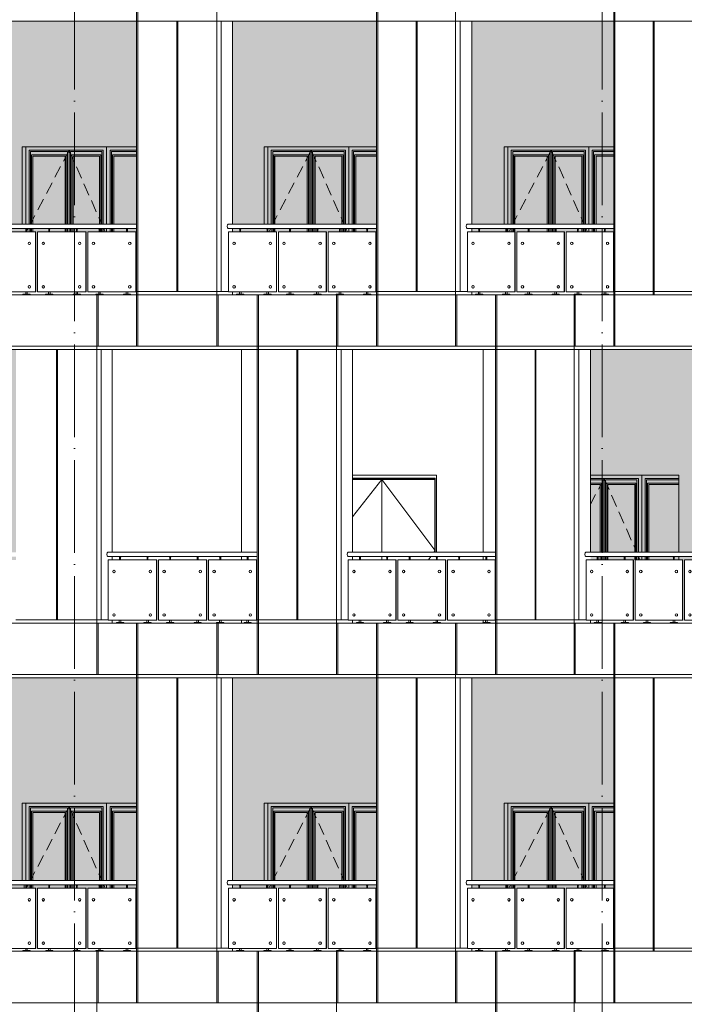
# Model space of a CAD drawing. Header units: millimetres. Extents: x 653421 to 888490, y -587092 to -202040.
# Tile 31 of 63: x 801167 to 811496, y -321601 to -306301. Entities that reach past the tile are written whole.
import ezdxf

# ---------------------------------------------------------------- set-up
doc = ezdxf.new("R2010")
doc.units = ezdxf.units.MM
doc.header["$LTSCALE"] = 0.05
doc.linetypes.add('ACAD_ISO04W100', pattern=[30, 24, -3, 0, -3])
doc.linetypes.add('DASHED', pattern=[19.05, 12.7, -6.35])
doc.layers.get('0').update_dxf_attribs({"lineweight": 0})
for name, color, linetype, lineweight in [('001 Axis', 1, 'ACAD_ISO04W100', 13), ('011 Dimension', 16, 'Continuous', 9), ('013 Door & Window', 48, 'Continuous', 9)]:
    doc.layers.add(name, color=color, linetype=linetype, lineweight=lineweight)
pattern_1 = [(82.5, (607665.26, -236775.77), (-71.47627, 66.950698), [0, -77.216, 0, -86.36, 0, -82.55]), (52.5, (607665.26, -236775.77), (-37.802186, 164.94657), [0, -41.656, 0, -69.596, 0, -26.67]), (12.5, (607621.08, -236819.95), (111.659965, 112.066462), [0, -25.4, 0, -91.44, 0, -119.38]), (2.5, (607621.08, -236819.95), (76.45622, 139.51016), [0, -12.7, 0, -59.944, 0, -68.58])]

# ---------------------------------------------------------------- blocks, each defined once
blk = doc.blocks.new('A$C6A9E3511')
for p, q in [((-2187, 820), (-2190, 820)), ((-2190, 780), (-2187, 780)), ((-1630, 820), (-1633, 820)), ((-1633, 780), (-1630, 780)), ((-1419, 820), (-1422, 820)), ((-1422, 780), (-1419, 780)), ((-862, 820), (-866, 820)), ((-866, 780), (-862, 780)), ((-652, 820), (-655, 820)), ((-655, 780), (-652, 780)), ((-97, 820), (-100, 820)), ((-100, 780), (-97, 780)), ((-2187, 145), (-2190, 145)), ((-2190, 105), (-2187, 105)), ((-1630, 145), (-1633, 145)), ((-1633, 105), (-1630, 105)), ((-1419, 145), (-1422, 145)), ((-1422, 105), (-1419, 105)), ((-862, 145), (-866, 145)), ((-866, 105), (-862, 105)), ((-652, 145), (-655, 145)), ((-655, 105), (-652, 105)), ((-97, 145), (-100, 145)), ((-100, 105), (-97, 105))]:
    blk.add_line(p, q)
at = {"color": 195, "elevation": 0}
blk.add_lwpolyline([(-2279, 1032), (0, 1032), (0, 1100), (-2279, 1100)], dxfattribs=at)
at = {"lineweight": 0}
for points in [[(-2080, 1032), (-2080, 1028), (-2108, 1028), (-2108, 1032), (-2080, 1032)], [(-1658, 1032), (-1658, 1028), (-1687, 1028), (-1687, 1032), (-1658, 1032)], [(-1311, 1032), (-1311, 1028), (-1340, 1028), (-1340, 1032), (-1311, 1032)], [(-891, 1032), (-891, 1028), (-919, 1028), (-919, 1032), (-891, 1032)], [(-544, 1032), (-544, 1028), (-573, 1028), (-573, 1032), (-544, 1032)], [(-125, 1032), (-125, 1028), (-153, 1028), (-153, 1032), (-125, 1032)]]:
    blk.add_lwpolyline(points, close=True, dxfattribs=at)
for points in [[(-2101, 1028), (-2101, 980)], [(-2088, 1028), (-2088, 980)], [(-1679, 1028), (-1679, 980)], [(-1666, 1028), (-1666, 980)], [(-1332, 1028), (-1332, 980)], [(-1319, 1028), (-1319, 980)], [(-912, 1028), (-912, 980)], [(-899, 1028), (-899, 980)], [(-566, 1028), (-566, 980)], [(-553, 1028), (-553, 980)], [(-146, 1028), (-146, 980)], [(-133, 1028), (-133, 980)], [(-2106, 45), (-2106, 10)], [(-2081, 45), (-2081, 10)], [(-1685, 45), (-1685, 10)], [(-1660, 45), (-1660, 10)], [(-1338, 45), (-1338, 10)], [(-1313, 45), (-1313, 10)], [(-917, 45), (-917, 10)], [(-893, 45), (-893, 10)], [(-571, 45), (-571, 10)], [(-546, 45), (-546, 10)], [(-151, 45), (-151, 10)], [(-127, 45), (-127, 10)]]:
    blk.add_lwpolyline(points, dxfattribs=at)
for points in [[(-2037, 0), (-2150, 0), (-2150, 6, -0.39896), (-2146, 10), (-2042, 10, -0.39896), (-2038, 6), (-2037, 0)], [(-1616, 0), (-1729, 0), (-1729, 6, -0.39896), (-1724, 10), (-1621, 10, -0.39896), (-1616, 6), (-1616, 0)], [(-1269, 0), (-1382, 0), (-1382, 6, -0.39896), (-1377, 10), (-1274, 10, -0.39896), (-1269, 6), (-1269, 0)], [(-848, 0), (-962, 0), (-961, 6, -0.39896), (-957, 10), (-853, 10, -0.39896), (-849, 6), (-848, 0)], [(-502, 0), (-615, 0), (-615, 6, -0.39896), (-610, 10), (-507, 10, -0.39896), (-502, 6), (-502, 0)], [(-82, 0), (-196, 0), (-195, 6, -0.39896), (-191, 10), (-87, 10, -0.39896), (-83, 6), (-82, 0)]]:
    blk.add_lwpolyline(points, format="xyb", close=True, dxfattribs=at)
for centre, major_axis, ratio in [((-2279, 1066), (0, -34.2), 0.440041), ((-2187, 800), (0, 20), 0.856378), ((-1630, 800), (0, 20), 0.856378), ((-1419, 800), (0, 20), 0.856378), ((-862, 800), (0, 20), 0.856378), ((-652, 800), (0, 20), 0.856378), ((-97, 800), (0, 20), 0.856378), ((-2187, 125), (0, 20), 0.856378), ((-1630, 125), (0, 20), 0.856378), ((-1419, 125), (0, 20), 0.856378), ((-862, 125), (0, 20), 0.856378), ((-652, 125), (0, 20), 0.856378), ((-97, 125), (0, 20), 0.856378)]:
    blk.add_ellipse(centre, major_axis=major_axis, ratio=ratio, start_param=3.141593, end_param=6.283185)
for centre in [(-2190, 800), (-1633, 800), (-1422, 800), (-866, 800), (-655, 800), (-100, 800), (-2190, 125), (-1633, 125), (-1422, 125), (-866, 125), (-655, 125), (-100, 125)]:
    blk.add_ellipse(centre, major_axis=(0, -20), ratio=0.870636)
at = {"layer": '011 Dimension', "color": 135, "lineweight": 0}
for points in [[(-2253, 45), (-1538, 45), (-1538, 980), (-2276, 980), (-2276, 45)], [(-1538, 45), (-1534, 45), (-1534, 980), (-1538, 980), (-1538, 45)], [(-771, 980), (-1507, 980), (-1507, 45), (-771, 45), (-771, 980)], [(-771, 980), (-767, 980), (-767, 45), (-771, 45)], [(-6, 980), (-740, 980), (-740, 45), (-6, 45), (-6, 980)], [(-6, 980), (-6, 45), (-1, 45), (-1, 980), (-6, 980)]]:
    blk.add_lwpolyline(points, close=True, dxfattribs=at)
blk = doc.blocks.new('A$C30A0313F')
for p, q in [((-2210, 820, 0), (-2214, 820, 0)), ((-2214, 780, 0), (-2210, 780, 0)), ((-1648, 820, 0), (-1651, 820, 0)), ((-1651, 780, 0), (-1648, 780, 0)), ((-1435, 820, 0), (-1438, 820, 0)), ((-1438, 780, 0), (-1435, 780, 0)), ((-873, 820, 0), (-876, 820, 0)), ((-876, 780, 0), (-873, 780, 0)), ((-661, 820, 0), (-664, 820, 0)), ((-664, 780, 0), (-661, 780, 0)), ((-100, 820, 0), (-103, 820, 0)), ((-103, 780, 0), (-100, 780, 0)), ((-2210, 145, 0), (-2214, 145, 0)), ((-2214, 105, 0), (-2210, 105, 0)), ((-1648, 145, 0), (-1651, 145, 0)), ((-1651, 105, 0), (-1648, 105, 0)), ((-1435, 145, 0), (-1438, 145, 0)), ((-1438, 105, 0), (-1435, 105, 0)), ((-873, 145, 0), (-876, 145, 0)), ((-876, 105, 0), (-873, 105, 0)), ((-661, 145, 0), (-664, 145, 0)), ((-664, 105, 0), (-661, 105, 0)), ((-100, 145, 0), (-103, 145, 0)), ((-103, 105, 0), (-100, 105, 0))]:
    blk.add_line(p, q)
at = {"color": 195, "elevation": 0}
blk.add_lwpolyline([(-2305, 1032), (0, 1032), (0, 1100), (-2305, 1100)], dxfattribs=at)
at = {"lineweight": 0, "elevation": 0}
for points in [[(-2104, 1032), (-2104, 1028), (-2132, 1028), (-2132, 1032), (-2104, 1032)], [(-1678, 1032), (-1678, 1028), (-1707, 1028), (-1707, 1032), (-1678, 1032)], [(-1328, 1032), (-1328, 1028), (-1356, 1028), (-1356, 1032), (-1328, 1032)], [(-903, 1032), (-903, 1028), (-932, 1028), (-932, 1032), (-903, 1032)], [(-554, 1032), (-554, 1028), (-582, 1028), (-582, 1032), (-554, 1032)], [(-130, 1032), (-130, 1028), (-159, 1028), (-159, 1032), (-130, 1032)]]:
    blk.add_lwpolyline(points, close=True, dxfattribs=at)
for points in [[(-2125, 1028), (-2125, 980)], [(-2112, 1028), (-2112, 980)], [(-1699, 1028), (-1699, 980)], [(-1686, 1028), (-1686, 980)], [(-1349, 1028), (-1349, 980)], [(-1336, 1028), (-1336, 980)], [(-925, 1028), (-925, 980)], [(-912, 1028), (-912, 980)], [(-575, 1028), (-575, 980)], [(-562, 1028), (-562, 980)], [(-151, 1028), (-151, 980)], [(-138, 1028), (-138, 980)], [(-2130, 45), (-2130, 10)], [(-2105, 45), (-2105, 10)], [(-1705, 45), (-1705, 10)], [(-1680, 45), (-1680, 10)], [(-1355, 45), (-1355, 10)], [(-1330, 45), (-1330, 10)], [(-930, 45), (-930, 10)], [(-905, 45), (-905, 10)], [(-580, 45), (-580, 10)], [(-556, 45), (-556, 10)], [(-157, 45), (-157, 10)], [(-132, 45), (-132, 10)]]:
    blk.add_lwpolyline(points, dxfattribs=at)
for points in [[(-2061, 0), (-2174, 0), (-2174, 6, -0.39896), (-2169, 10), (-2066, 10, -0.39896), (-2061, 6), (-2061, 0)], [(-1636, 0), (-1749, 0), (-1749, 6, -0.39896), (-1744, 10), (-1641, 10, -0.39896), (-1636, 6), (-1636, 0)], [(-1286, 0), (-1399, 0), (-1398, 6, -0.39896), (-1394, 10), (-1290, 10, -0.39896), (-1286, 6), (-1286, 0)], [(-861, 0), (-974, 0), (-974, 6, -0.39896), (-969, 10), (-866, 10, -0.39896), (-861, 6), (-861, 0)], [(-511, 0), (-624, 0), (-624, 6, -0.39896), (-620, 10), (-516, 10, -0.39896), (-512, 6), (-511, 0)], [(-88, 0), (-201, 0), (-201, 6, -0.39896), (-196, 10), (-93, 10, -0.39896), (-88, 6), (-88, 0)]]:
    blk.add_lwpolyline(points, format="xyb", close=True, dxfattribs=at)
at = {"color": 195}
blk.add_ellipse((-2305, 1066, 0), major_axis=(0, -34.2), ratio=0.421124, start_param=3.141593, end_param=6.283185, dxfattribs=at)
for centre in [(-2214, 800, 0), (-1651, 800, 0), (-1438, 800, 0), (-876, 800, 0), (-664, 800, 0), (-103, 800, 0), (-2214, 125, 0), (-1651, 125, 0), (-1438, 125, 0), (-876, 125, 0), (-664, 125, 0), (-103, 125, 0)]:
    blk.add_ellipse(centre, major_axis=(0, -20), ratio=0.879027)
for centre in [(-2210, 800, 0), (-1648, 800, 0), (-1435, 800, 0), (-873, 800, 0), (-661, 800, 0), (-100, 800, 0), (-2210, 125, 0), (-1648, 125, 0), (-1435, 125, 0), (-873, 125, 0), (-661, 125, 0), (-100, 125, 0)]:
    blk.add_ellipse(centre, major_axis=(0, 20), ratio=0.858966, start_param=3.141593, end_param=6.283185)
at = {"layer": '011 Dimension', "color": 135, "lineweight": 0}
for points in [[(-2300, 980), (-2300, 45), (-1556, 45), (-1556, 980), (-2300, 980)], [(-1552, 980), (-1556, 980), (-1556, 45), (-1552, 45), (-1552, 980)]]:
    blk.add_lwpolyline(points, close=True, dxfattribs=at)
at = {"layer": '011 Dimension', "color": 135, "lineweight": 0, "elevation": 0}
for points in [[(-781, 980), (-1524, 980), (-1524, 45), (-781, 45), (-781, 980)], [(-781, 980), (-777, 980), (-777, 45), (-781, 45)], [(-8, 980), (-750, 980), (-750, 45), (-8, 45), (-8, 980)], [(-8, 980), (-8, 45), (-4, 45), (-4, 980), (-8, 980)]]:
    blk.add_lwpolyline(points, close=True, dxfattribs=at)
blk = doc.blocks.new('A$C74457E36')
for p, q in [((-2233, 820, 0), (-2236, 820, 0)), ((-2236, 780, 0), (-2233, 780, 0)), ((-1665, 820, 0), (-1668, 820, 0)), ((-1668, 780, 0), (-1665, 780, 0)), ((-1450, 820, 0), (-1453, 820, 0)), ((-1453, 780, 0), (-1450, 780, 0)), ((-884, 820, 0), (-887, 820, 0)), ((-887, 780, 0), (-884, 780, 0)), ((-669, 820, 0), (-672, 820, 0)), ((-672, 780, 0), (-669, 780, 0)), ((-104, 820, 0), (-107, 820, 0)), ((-107, 780, 0), (-104, 780, 0)), ((-2233, 145, 0), (-2236, 145, 0)), ((-2236, 105, 0), (-2233, 105, 0)), ((-1665, 145, 0), (-1668, 145, 0)), ((-1668, 105, 0), (-1665, 105, 0)), ((-1450, 145, 0), (-1453, 145, 0)), ((-1453, 105, 0), (-1450, 105, 0)), ((-884, 145, 0), (-887, 145, 0)), ((-887, 105, 0), (-884, 105, 0)), ((-669, 145, 0), (-672, 145, 0)), ((-672, 105, 0), (-669, 105, 0)), ((-104, 145, 0), (-107, 145, 0)), ((-107, 105, 0), (-104, 105, 0))]:
    blk.add_line(p, q)
at = {"color": 195, "elevation": 0}
blk.add_lwpolyline([(-2331, 1032), (0, 1032), (0, 1100), (-2331, 1100)], dxfattribs=at)
at = {"lineweight": 0, "elevation": 0}
for points in [[(-2127, 1032), (-2127, 1028), (-2155, 1028), (-2155, 1032), (-2127, 1032)], [(-1697, 1032), (-1697, 1028), (-1726, 1028), (-1726, 1032), (-1697, 1032)], [(-1344, 1032), (-1344, 1028), (-1372, 1028), (-1372, 1032), (-1344, 1032)], [(-916, 1032), (-916, 1028), (-944, 1028), (-944, 1032), (-916, 1032)], [(-563, 1032), (-563, 1028), (-591, 1028), (-591, 1032), (-563, 1032)], [(-135, 1032), (-135, 1028), (-164, 1028), (-164, 1032), (-135, 1032)]]:
    blk.add_lwpolyline(points, close=True, dxfattribs=at)
for points in [[(-2148, 1028), (-2148, 980)], [(-2135, 1028), (-2135, 980)], [(-1719, 1028), (-1719, 980)], [(-1706, 1028), (-1706, 980)], [(-1365, 1028), (-1365, 980)], [(-1352, 1028), (-1352, 980)], [(-937, 1028), (-937, 980)], [(-924, 1028), (-924, 980)], [(-584, 1028), (-584, 980)], [(-571, 1028), (-571, 980)], [(-156, 1028), (-156, 980)], [(-143, 1028), (-143, 980)], [(-2153, 45), (-2153, 10)], [(-2128, 45), (-2128, 10)], [(-1724, 45), (-1724, 10)], [(-1699, 45), (-1699, 10)], [(-1371, 45), (-1371, 10)], [(-1346, 45), (-1346, 10)], [(-942, 45), (-942, 10)], [(-917, 45), (-917, 10)], [(-589, 45), (-589, 10)], [(-565, 45), (-565, 10)], [(-162, 45), (-162, 10)], [(-137, 45), (-137, 10)]]:
    blk.add_lwpolyline(points, dxfattribs=at)
for points in [[(-2084, 0), (-2197, 0), (-2197, 6, -0.39896), (-2192, 10), (-2089, 10, -0.39896), (-2085, 6), (-2084, 0)], [(-1655, 0), (-1768, 0), (-1768, 6, -0.39896), (-1763, 10), (-1660, 10, -0.39896), (-1655, 6), (-1655, 0)], [(-1302, 0), (-1415, 0), (-1414, 6, -0.39896), (-1410, 10), (-1307, 10, -0.39896), (-1302, 6), (-1302, 0)], [(-873, 0), (-986, 0), (-986, 6, -0.39896), (-981, 10), (-878, 10, -0.39896), (-874, 6), (-873, 0)], [(-520, 0), (-634, 0), (-633, 6, -0.39896), (-629, 10), (-525, 10, -0.39896), (-521, 6), (-520, 0)], [(-93, 0), (-206, 0), (-206, 6, -0.39896), (-201, 10), (-98, 10, -0.39896), (-93, 6), (-93, 0)]]:
    blk.add_lwpolyline(points, format="xyb", close=True, dxfattribs=at)
at = {"color": 195}
blk.add_ellipse((-2331, 1066, -1), major_axis=(0, -34.2), ratio=0.421124, start_param=3.141593, end_param=6.283185, dxfattribs=at)
for centre in [(-2236, 800, 0), (-1668, 800, 0), (-1453, 800, 0), (-887, 800, 0), (-672, 800, 0), (-107, 800, 0), (-2236, 125, 0), (-1668, 125, 0), (-1453, 125, 0), (-887, 125, 0), (-672, 125, 0), (-107, 125, 0)]:
    blk.add_ellipse(centre, major_axis=(0, -20), ratio=0.887075)
for centre in [(-2233, 800, 0), (-1665, 800, 0), (-1450, 800, 0), (-884, 800, 0), (-669, 800, 0), (-104, 800, 0), (-2233, 125, 0), (-1665, 125, 0), (-1450, 125, 0), (-884, 125, 0), (-669, 125, 0), (-104, 125, 0)]:
    blk.add_ellipse(centre, major_axis=(0, 20), ratio=0.861153, start_param=3.141593, end_param=6.283185)
at = {"layer": '011 Dimension', "color": 135, "lineweight": 0, "elevation": 0}
for points in [[(-2323, 980), (-2323, 45), (-1572, 45), (-1572, 980), (-2317, 980)], [(-1568, 980), (-1572, 980), (-1572, 45), (-1569, 45), (-1569, 980)], [(-791, 980), (-1541, 980), (-1541, 45), (-791, 45), (-791, 980)], [(-791, 980), (-787, 980), (-787, 45), (-791, 45)], [(-11, 980), (-760, 980), (-760, 45), (-11, 45), (-11, 980)], [(-11, 980), (-11, 45), (-7, 45), (-7, 980), (-11, 980)]]:
    blk.add_lwpolyline(points, close=True, dxfattribs=at)
blk = doc.blocks.new('A$C68B7532D')
for p, q in [((-2175, 820, 0), (-2178, 820, 0)), ((-2178, 780, 0), (-2175, 780, 0)), ((-1620, 820, 0), (-1624, 820, 0)), ((-1624, 780, 0), (-1620, 780, 0)), ((-1411, 820, 0), (-1414, 820, 0)), ((-1414, 780, 0), (-1411, 780, 0)), ((-857, 820, 0), (-860, 820, 0)), ((-860, 780, 0), (-857, 780, 0)), ((-648, 820, 0), (-651, 820, 0)), ((-651, 780, 0), (-648, 780, 0)), ((-95, 820, 0), (-98, 820, 0)), ((-98, 780, 0), (-95, 780, 0)), ((-2175, 145, 0), (-2178, 145, 0)), ((-2178, 105, 0), (-2175, 105, 0)), ((-1620, 145, 0), (-1624, 145, 0)), ((-1624, 105, 0), (-1620, 105, 0)), ((-1411, 145, 0), (-1414, 145, 0)), ((-1414, 105, 0), (-1411, 105, 0)), ((-857, 145, 0), (-860, 145, 0)), ((-860, 105, 0), (-857, 105, 0)), ((-648, 145, 0), (-651, 145, 0)), ((-651, 105, 0), (-648, 105, 0)), ((-95, 145, 0), (-98, 145, 0)), ((-98, 105, 0), (-95, 105, 0))]:
    blk.add_line(p, q)
at = {"color": 195}
blk.add_lwpolyline([(-2265, 1032), (0, 1032), (0, 1100), (-2265, 1100)], dxfattribs=at)
at = {"lineweight": 0, "elevation": 0}
for points in [[(-2068, 1032), (-2068, 1028), (-2096, 1028), (-2096, 1032), (-2068, 1032)], [(-1648, 1032), (-1648, 1028), (-1677, 1028), (-1677, 1032), (-1648, 1032)], [(-1303, 1032), (-1303, 1028), (-1331, 1028), (-1331, 1032), (-1303, 1032)], [(-884, 1032), (-884, 1028), (-913, 1028), (-913, 1032), (-884, 1032)], [(-540, 1032), (-540, 1028), (-568, 1028), (-568, 1032), (-540, 1032)], [(-122, 1032), (-122, 1028), (-151, 1028), (-151, 1032), (-122, 1032)]]:
    blk.add_lwpolyline(points, close=True, dxfattribs=at)
for points in [[(-2089, 1028), (-2089, 980)], [(-2076, 1028), (-2076, 980)], [(-1669, 1028), (-1669, 980)], [(-1656, 1028), (-1656, 980)], [(-1324, 1028), (-1324, 980)], [(-1311, 1028), (-1311, 980)], [(-906, 1028), (-906, 980)], [(-893, 1028), (-893, 980)], [(-561, 1028), (-561, 980)], [(-548, 1028), (-548, 980)], [(-143, 1028), (-143, 980)], [(-130, 1028), (-130, 980)], [(-2094, 45), (-2094, 10)], [(-2069, 45), (-2069, 10)], [(-1675, 45), (-1675, 10)], [(-1650, 45), (-1650, 10)], [(-1330, 45), (-1330, 10)], [(-1305, 45), (-1305, 10)], [(-911, 45), (-911, 10)], [(-886, 45), (-886, 10)], [(-566, 45), (-566, 10)], [(-542, 45), (-542, 10)], [(-149, 45), (-149, 10)], [(-124, 45), (-124, 10)]]:
    blk.add_lwpolyline(points, dxfattribs=at)
for points in [[(-2025, 0), (-2138, 0), (-2138, 6, -0.39896), (-2133, 10), (-2030, 10, -0.39896), (-2026, 6), (-2025, 0)], [(-1606, 0), (-1719, 0), (-1719, 6, -0.39896), (-1714, 10), (-1611, 10, -0.39896), (-1606, 6), (-1606, 0)], [(-1261, 0), (-1374, 0), (-1373, 6, -0.39896), (-1369, 10), (-1266, 10, -0.39896), (-1261, 6), (-1261, 0)], [(-842, 0), (-955, 0), (-955, 6, -0.39896), (-950, 10), (-847, 10, -0.39896), (-842, 6), (-842, 0)], [(-497, 0), (-611, 0), (-610, 6, -0.39896), (-606, 10), (-502, 10, -0.39896), (-498, 6), (-497, 0)], [(-80, 0), (-193, 0), (-193, 6, -0.39896), (-188, 10), (-85, 10, -0.39896), (-80, 6), (-80, 0)]]:
    blk.add_lwpolyline(points, format="xyb", close=True, dxfattribs=at)
for centre, major_axis, ratio in [((-2265, 1066, 0), (0, -34.2), 0.448619), ((-2175, 800, 0), (0, 20), 0.854957), ((-1620, 800, 0), (0, 20), 0.854957), ((-1411, 800, 0), (0, 20), 0.854957), ((-857, 800, 0), (0, 20), 0.854957), ((-648, 800, 0), (0, 20), 0.854957), ((-95, 800, 0), (0, 20), 0.854957), ((-2175, 125, 0), (0, 20), 0.854957), ((-1620, 125, 0), (0, 20), 0.854957), ((-1411, 125, 0), (0, 20), 0.854957), ((-857, 125, 0), (0, 20), 0.854957), ((-648, 125, 0), (0, 20), 0.854957), ((-95, 125, 0), (0, 20), 0.854957)]:
    blk.add_ellipse(centre, major_axis=major_axis, ratio=ratio, start_param=3.141593, end_param=6.283185)
at = {"extrusion": (0, 0, -1)}
for centre in [(-2178, 800, 0), (-1624, 800, 0), (-1414, 800, 0), (-860, 800, 0), (-651, 800, 0), (-98, 800, 0), (-2178, 125, 0), (-1624, 125, 0), (-1414, 125, 0), (-860, 125, 0), (-651, 125, 0), (-98, 125, 0)]:
    blk.add_ellipse(centre, major_axis=(0, -20), ratio=0.86638, dxfattribs=at)
at = {"layer": '011 Dimension', "color": 135, "lineweight": 0}
for points in [[(-2263, 45), (-1529, 45), (-1529, 980), (-2263, 980), (-2263, 45)], [(-1529, 980), (-1529, 45), (-1525, 45), (-1525, 980), (-1529, 980)], [(-766, 45), (-766, 980), (-1498, 980), (-1498, 45), (-755, 45)], [(-766, 980), (-762, 980), (-762, 45), (-766, 45)], [(-4, 45), (-4, 980), (-735, 980), (-735, 45), (-1, 45)], [(-4, 45), (-7, 45), (0, 45), (0, 980), (-4, 980), (-4, 45)]]:
    blk.add_lwpolyline(points, close=True, dxfattribs=at)
blk = doc.blocks.new('A$C1CAB5E13')
for p, q in [((-2199, 820, 0), (-2202, 820, 0)), ((-2202, 780, 0), (-2199, 780, 0)), ((-1639, 820, 0), (-1642, 820, 0)), ((-1642, 780, 0), (-1639, 780, 0)), ((-1427, 820, 0), (-1430, 820, 0)), ((-1430, 780, 0), (-1427, 780, 0)), ((-868, 820, 0), (-871, 820, 0)), ((-871, 780, 0), (-868, 780, 0)), ((-656, 820, 0), (-660, 820, 0)), ((-660, 780, 0), (-656, 780, 0)), ((-99, 820, 0), (-102, 820, 0)), ((-102, 780, 0), (-99, 780, 0)), ((-2199, 145, 0), (-2202, 145, 0)), ((-2202, 105, 0), (-2199, 105, 0)), ((-1639, 145, 0), (-1642, 145, 0)), ((-1642, 105, 0), (-1639, 105, 0)), ((-1427, 145, 0), (-1430, 145, 0)), ((-1430, 105, 0), (-1427, 105, 0)), ((-868, 145, 0), (-871, 145, 0)), ((-871, 105, 0), (-868, 105, 0)), ((-656, 145, 0), (-660, 145, 0)), ((-660, 105, 0), (-656, 105, 0)), ((-99, 145, 0), (-102, 145, 0)), ((-102, 105, 0), (-99, 105, 0))]:
    blk.add_line(p, q)
at = {"color": 195}
blk.add_lwpolyline([(-2292, 1032), (0, 1032), (0, 1100), (-2292, 1100)], dxfattribs=at)
at = {"lineweight": 0, "elevation": 0}
for points in [[(-2092, 1032), (-2092, 1028), (-2120, 1028), (-2120, 1032), (-2092, 1032)], [(-1668, 1032), (-1668, 1028), (-1697, 1028), (-1697, 1032), (-1668, 1032)], [(-1320, 1032), (-1320, 1028), (-1348, 1028), (-1348, 1032), (-1320, 1032)], [(-897, 1032), (-897, 1028), (-926, 1028), (-926, 1032), (-897, 1032)], [(-549, 1032), (-549, 1028), (-578, 1028), (-578, 1032), (-549, 1032)], [(-127, 1032), (-127, 1028), (-156, 1028), (-156, 1032), (-127, 1032)]]:
    blk.add_lwpolyline(points, close=True, dxfattribs=at)
for points in [[(-2113, 1028), (-2113, 980)], [(-2100, 1028), (-2100, 980)], [(-1690, 1028), (-1690, 980)], [(-1677, 1028), (-1677, 980)], [(-1341, 1028), (-1341, 980)], [(-1328, 1028), (-1328, 980)], [(-918, 1028), (-918, 980)], [(-905, 1028), (-905, 980)], [(-570, 1028), (-570, 980)], [(-557, 1028), (-557, 980)], [(-149, 1028), (-149, 980)], [(-136, 1028), (-136, 980)], [(-2118, 45), (-2118, 10)], [(-2094, 45), (-2094, 10)], [(-1695, 45), (-1695, 10)], [(-1670, 45), (-1670, 10)], [(-1346, 45), (-1346, 10)], [(-1321, 45), (-1321, 10)], [(-924, 45), (-924, 10)], [(-899, 45), (-899, 10)], [(-154, 45), (-154, 10)], [(-129, 45), (-129, 10)]]:
    blk.add_lwpolyline(points, dxfattribs=at)
for points in [[(-2049, 0), (-2162, 0), (-2162, 6, -0.39896), (-2158, 10), (-2054, 10, -0.39896), (-2050, 6), (-2049, 0)], [(-1626, 0), (-1739, 0), (-1739, 6, -0.39896), (-1734, 10), (-1631, 10, -0.39896), (-1626, 6), (-1626, 0)], [(-1277, 0), (-1390, 0), (-1390, 6, -0.39896), (-1385, 10), (-1282, 10, -0.39896), (-1278, 6), (-1277, 0)], [(-855, 0), (-968, 0), (-968, 6, -0.39896), (-963, 10), (-860, 10, -0.39896), (-855, 6), (-855, 0)], [(-85, 0), (-198, 0), (-198, 6, -0.39896), (-193, 10), (-90, 10, -0.39896), (-85, 6), (-85, 0)]]:
    blk.add_lwpolyline(points, format="xyb", close=True, dxfattribs=at)
for centre, major_axis, ratio in [((-2292, 1066, -1), (0, -34.2), 0.430387), ((-2199, 800, 0), (0, 20), 0.857721), ((-1639, 800, 0), (0, 20), 0.857721), ((-1427, 800, 0), (0, 20), 0.857721), ((-868, 800, 0), (0, 20), 0.857721), ((-656, 800, 0), (0, 20), 0.857721), ((-99, 800, 0), (0, 20), 0.857721), ((-2199, 125, 0), (0, 20), 0.857721), ((-1639, 125, 0), (0, 20), 0.857721), ((-1427, 125, 0), (0, 20), 0.857721), ((-868, 125, 0), (0, 20), 0.857721), ((-656, 125, 0), (0, 20), 0.857721), ((-99, 125, 0), (0, 20), 0.857721)]:
    blk.add_ellipse(centre, major_axis=major_axis, ratio=ratio, start_param=3.141593, end_param=6.283185)
for centre in [(-2202, 800, 0), (-1642, 800, 0), (-1430, 800, 0), (-871, 800, 0), (-660, 800, 0), (-102, 800, 0), (-2202, 125, 0), (-1642, 125, 0), (-1430, 125, 0), (-871, 125, 0), (-660, 125, 0), (-102, 125, 0)]:
    blk.add_ellipse(centre, major_axis=(0, -20), ratio=0.874872)
at = {"layer": '011 Dimension', "color": 135, "lineweight": 0}
for points in [[(-2263, 45), (-1547, 45), (-1547, 980), (-2288, 980), (-2288, 45)], [(-1547, 45), (-1543, 45), (-1543, 980), (-1547, 980), (-1547, 45)], [(-776, 980), (-1516, 980), (-1516, 45), (-776, 45), (-776, 980)], [(-776, 980), (-772, 980), (-772, 45), (-776, 45)], [(-7, 980), (-745, 980), (-745, 45), (-7, 45), (-7, 980)], [(-3, 980), (-7, 980), (-7, 45), (-3, 45), (-3, 980)]]:
    blk.add_lwpolyline(points, close=True, dxfattribs=at)
blk = doc.blocks.new('A$C265427DE')
for p, q in [((-2222, 820, 0), (-2225, 820, 0)), ((-2225, 780, 0), (-2222, 780, 0)), ((-1656, 820, 0), (-1660, 820, 0)), ((-1660, 780, 0), (-1656, 780, 0)), ((-1443, 820, 0), (-1446, 820, 0)), ((-1446, 780, 0), (-1443, 780, 0)), ((-879, 820, 0), (-882, 820, 0)), ((-882, 780, 0), (-879, 780, 0)), ((-665, 820, 0), (-668, 820, 0)), ((-668, 780, 0), (-665, 780, 0)), ((-102, 820, 0), (-105, 820, 0)), ((-105, 780, 0), (-102, 780, 0)), ((-2222, 145, 0), (-2225, 145, 0)), ((-2225, 105, 0), (-2222, 105, 0)), ((-1656, 145, 0), (-1660, 145, 0)), ((-1660, 105, 0), (-1656, 105, 0)), ((-1443, 145, 0), (-1446, 145, 0)), ((-1446, 105, 0), (-1443, 105, 0)), ((-879, 145, 0), (-882, 145, 0)), ((-882, 105, 0), (-879, 105, 0)), ((-665, 145, 0), (-668, 145, 0)), ((-668, 105, 0), (-665, 105, 0)), ((-102, 145, 0), (-105, 145, 0)), ((-105, 105, 0), (-102, 105, 0))]:
    blk.add_line(p, q)
at = {"color": 195}
blk.add_lwpolyline([(-2318, 1032), (0, 1032), (0, 1100), (-2318, 1100)], dxfattribs=at)
at = {"lineweight": 0, "elevation": 0}
for points in [[(-2115, 1032), (-2115, 1028), (-2144, 1028), (-2144, 1032), (-2115, 1032)], [(-1688, 1032), (-1688, 1028), (-1716, 1028), (-1716, 1032), (-1688, 1032)], [(-1336, 1032), (-1336, 1028), (-1364, 1028), (-1364, 1032), (-1336, 1032)], [(-910, 1032), (-910, 1028), (-938, 1028), (-938, 1032), (-910, 1032)], [(-558, 1032), (-558, 1028), (-587, 1028), (-587, 1032), (-558, 1032)], [(-133, 1032), (-133, 1028), (-161, 1028), (-161, 1032), (-133, 1032)]]:
    blk.add_lwpolyline(points, close=True, dxfattribs=at)
for points in [[(-2136, 1028), (-2136, 980)], [(-2123, 1028), (-2123, 980)], [(-1709, 1028), (-1709, 980)], [(-1696, 1028), (-1696, 980)], [(-1357, 1028), (-1357, 980)], [(-1344, 1028), (-1344, 980)], [(-931, 1028), (-931, 980)], [(-918, 1028), (-918, 980)], [(-579, 1028), (-579, 980)], [(-566, 1028), (-566, 980)], [(-154, 1028), (-154, 980)], [(-141, 1028), (-141, 980)], [(-2142, 45), (-2142, 10)], [(-2117, 45), (-2117, 10)], [(-1715, 45), (-1715, 10)], [(-1690, 45), (-1690, 10)], [(-1363, 45), (-1363, 10)], [(-1338, 45), (-1338, 10)], [(-936, 45), (-936, 10)], [(-911, 45), (-911, 10)], [(-585, 45), (-585, 10)], [(-560, 45), (-560, 10)], [(-159, 45), (-159, 10)], [(-134, 45), (-134, 10)]]:
    blk.add_lwpolyline(points, dxfattribs=at)
for points in [[(-2073, 0), (-2186, 0), (-2186, 6, -0.39896), (-2181, 10), (-2078, 10, -0.39896), (-2073, 6), (-2073, 0)], [(-1646, 0), (-1759, 0), (-1758, 6, -0.39896), (-1754, 10), (-1651, 10, -0.39896), (-1646, 6), (-1646, 0)], [(-1294, 0), (-1407, 0), (-1406, 6, -0.39896), (-1402, 10), (-1299, 10, -0.39896), (-1294, 6), (-1294, 0)], [(-867, 0), (-980, 0), (-980, 6, -0.39896), (-975, 10), (-872, 10, -0.39896), (-868, 6), (-867, 0)], [(-516, 0), (-629, 0), (-629, 6, -0.39896), (-624, 10), (-521, 10, -0.39896), (-516, 6), (-516, 0)], [(-90, 0), (-203, 0), (-203, 6, -0.39896), (-198, 10), (-95, 10, -0.39896), (-91, 6), (-90, 0)]]:
    blk.add_lwpolyline(points, format="xyb", close=True, dxfattribs=at)
for centre, major_axis, ratio in [((-2318, 1066, 0), (0, -34.2), 0.430387), ((-2222, 800, 0), (0, 20), 0.860108), ((-1656, 800, 0), (0, 20), 0.860108), ((-1443, 800, 0), (0, 20), 0.860108), ((-879, 800, 0), (0, 20), 0.860108), ((-665, 800, 0), (0, 20), 0.860108), ((-102, 800, 0), (0, 20), 0.860108), ((-2222, 125, 0), (0, 20), 0.860108), ((-1656, 125, 0), (0, 20), 0.860108), ((-1443, 125, 0), (0, 20), 0.860108), ((-879, 125, 0), (0, 20), 0.860108), ((-665, 125, 0), (0, 20), 0.860108), ((-102, 125, 0), (0, 20), 0.860108)]:
    blk.add_ellipse(centre, major_axis=major_axis, ratio=ratio, start_param=3.141593, end_param=6.283185)
for centre in [(-2225, 800, 0), (-1660, 800, 0), (-1446, 800, 0), (-882, 800, 0), (-668, 800, 0), (-105, 800, 0), (-2225, 125, 0), (-1660, 125, 0), (-1446, 125, 0), (-882, 125, 0), (-668, 125, 0), (-105, 125, 0)]:
    blk.add_ellipse(centre, major_axis=(0, -20), ratio=0.883087)
at = {"layer": '011 Dimension', "color": 135, "lineweight": 0, "elevation": 0}
for points in [[(-2280, 45), (-1564, 45), (-1564, 980), (-2312, 980), (-2312, 45)], [(-1564, 45), (-1560, 45), (-1560, 980), (-1564, 980), (-1564, 45)], [(-786, 980), (-1533, 980), (-1533, 45), (-786, 45), (-786, 980)], [(-786, 980), (-782, 980), (-782, 45), (-786, 45)], [(-10, 980), (-755, 980), (-755, 45), (-10, 45), (-10, 980)], [(-6, 980), (-10, 980), (-10, 45), (-6, 45), (-6, 980)]]:
    blk.add_lwpolyline(points, close=True, dxfattribs=at)
blk = doc.blocks.new('*U120')
at = {"layer": '013 Door & Window', "color": 0, "lineweight": -2}
for points in [[(1645, 0), (0, 0)], [(1258, -1200), (1258, 0), (0, 0), (0, -1200)], [(673, -1200), (673, -52), (52, -52), (52, -1200)], [(652, -1200), (652, -73), (73, -73), (73, -1200)], [(631, -1200), (631, -125), (89, -125), (89, -1200)], [(611, -1200), (611, -145), (109, -145), (109, -1200)], [(673, -1200), (673, -52), (1206, -52), (1206, -1200)], [(694, -1200), (694, -73), (1185, -73), (1185, -1200)], [(715, -1200), (715, -125), (1169, -125), (1169, -1200)], [(735, -1200), (735, -145), (1149, -145), (1149, -1200)], [(1645, -52), (1310, -52), (1310, -1200)], [(1645, -73), (1331, -73), (1331, -1200)], [(1645, -125), (1347, -125), (1347, -1200)], [(1645, -145), (1368, -145), (1368, -1200)], [(0, -1268), (0, -1320)], [(52, -1268), (52, -1320)], [(73, -1268), (73, -1320)], [(89, -1268), (89, -1320)], [(109, -1268), (109, -1320)], [(611, -1320), (611, -1268)], [(631, -1320), (631, -1268)], [(652, -1320), (652, -1268)], [(673, -1320), (673, -1268)], [(673, -1320), (673, -1268)], [(694, -1320), (694, -1268)], [(715, -1320), (715, -1268)], [(735, -1320), (735, -1268)], [(1149, -1268), (1149, -1320)], [(1169, -1268), (1169, -1320)], [(1185, -1268), (1185, -1320)], [(1206, -1268), (1206, -1320)], [(1258, -1320), (1258, -1268)], [(1310, -1268), (1310, -1320)], [(1331, -1268), (1331, -1320)], [(1347, -1268), (1347, -1320)], [(1368, -1268), (1368, -1320)]]:
    blk.add_lwpolyline(points, dxfattribs=at)
at = {"layer": '013 Door & Window', "color": 0, "linetype": 'DASHED', "lineweight": -2, "ltscale": 300}
for points in [[(673, -52), (74, -1200)], [(673, -52), (1181, -1200)], [(38, -1268), (11, -1320)], [(1212, -1268), (1234, -1320)]]:
    blk.add_lwpolyline(points, dxfattribs=at)
blk = doc.blocks.new('*U119')
at = {"layer": '013 Door & Window', "color": 0, "lineweight": -2}
for points in [[(1685, 0), (0, 0)], [(1258, -1200), (1258, 0), (0, 0), (0, -1200)], [(673, -1200), (673, -52), (52, -52), (52, -1200)], [(652, -1200), (652, -73), (73, -73), (73, -1200)], [(631, -1200), (631, -125), (89, -125), (89, -1200)], [(611, -1200), (611, -145), (109, -145), (109, -1200)], [(673, -1200), (673, -52), (1206, -52), (1206, -1200)], [(694, -1200), (694, -73), (1185, -73), (1185, -1200)], [(715, -1200), (715, -125), (1169, -125), (1169, -1200)], [(735, -1200), (735, -145), (1149, -145), (1149, -1200)], [(1685, -52), (1310, -52), (1310, -1200)], [(1685, -73), (1331, -73), (1331, -1200)], [(1685, -125), (1347, -125), (1347, -1200)], [(1685, -145), (1368, -145), (1368, -1200)], [(0, -1268), (0, -1320)], [(52, -1268), (52, -1320)], [(73, -1268), (73, -1320)], [(89, -1268), (89, -1320)], [(109, -1268), (109, -1320)], [(611, -1320), (611, -1268)], [(631, -1320), (631, -1268)], [(652, -1320), (652, -1268)], [(673, -1320), (673, -1268)], [(673, -1320), (673, -1268)], [(694, -1320), (694, -1268)], [(715, -1320), (715, -1268)], [(735, -1320), (735, -1268)], [(1149, -1268), (1149, -1320)], [(1169, -1268), (1169, -1320)], [(1185, -1268), (1185, -1320)], [(1206, -1268), (1206, -1320)], [(1258, -1320), (1258, -1268)], [(1310, -1268), (1310, -1320)], [(1331, -1268), (1331, -1320)], [(1347, -1268), (1347, -1320)], [(1368, -1268), (1368, -1320)]]:
    blk.add_lwpolyline(points, dxfattribs=at)
at = {"layer": '013 Door & Window', "color": 0, "linetype": 'DASHED', "lineweight": -2, "ltscale": 300}
for points in [[(673, -52), (74, -1200)], [(673, -52), (1181, -1200)], [(38, -1268), (11, -1320)], [(1212, -1268), (1234, -1320)]]:
    blk.add_lwpolyline(points, dxfattribs=at)
blk = doc.blocks.new('*U118')
at = {"layer": '013 Door & Window', "color": 0, "lineweight": -2}
for points in [[(1725, 0), (0, 0)], [(1258, -1200), (1258, 0), (0, 0), (0, -1200)], [(673, -1200), (673, -52), (52, -52), (52, -1200)], [(652, -1200), (652, -73), (73, -73), (73, -1200)], [(631, -1200), (631, -125), (89, -125), (89, -1200)], [(611, -1200), (611, -145), (109, -145), (109, -1200)], [(673, -1200), (673, -52), (1206, -52), (1206, -1200)], [(694, -1200), (694, -73), (1185, -73), (1185, -1200)], [(715, -1200), (715, -125), (1169, -125), (1169, -1200)], [(735, -1200), (735, -145), (1149, -145), (1149, -1200)], [(1725, -52), (1310, -52), (1310, -1200)], [(1725, -73), (1331, -73), (1331, -1200)], [(1725, -125), (1347, -125), (1347, -1200)], [(1725, -145), (1368, -145), (1368, -1200)], [(0, -1268), (0, -1320)], [(52, -1268), (52, -1320)], [(73, -1268), (73, -1320)], [(89, -1268), (89, -1320)], [(109, -1268), (109, -1320)], [(611, -1320), (611, -1268)], [(631, -1320), (631, -1268)], [(652, -1320), (652, -1268)], [(673, -1320), (673, -1268)], [(673, -1320), (673, -1268)], [(694, -1320), (694, -1268)], [(715, -1320), (715, -1268)], [(735, -1320), (735, -1268)], [(1149, -1268), (1149, -1320)], [(1169, -1268), (1169, -1320)], [(1185, -1268), (1185, -1320)], [(1206, -1268), (1206, -1320)], [(1258, -1320), (1258, -1268)], [(1310, -1268), (1310, -1320)], [(1331, -1268), (1331, -1320)], [(1347, -1268), (1347, -1320)], [(1368, -1268), (1368, -1320)]]:
    blk.add_lwpolyline(points, dxfattribs=at)
at = {"layer": '013 Door & Window', "color": 0, "linetype": 'DASHED', "lineweight": -2, "ltscale": 300}
for points in [[(673, -52), (74, -1200)], [(673, -52), (1181, -1200)], [(38, -1268), (11, -1320)], [(1212, -1268), (1234, -1320)]]:
    blk.add_lwpolyline(points, dxfattribs=at)
blk = doc.blocks.new('*U125')
for points in [[(578, -1200), (578, 0)], [(578, -1320), (578, -1268)]]:
    blk.add_lwpolyline(points)
at = {"layer": '013 Door & Window', "color": 0, "lineweight": -2}
for points in [[(0, -1200), (0, 0)], [(-585, -1200), (-585, -52), (-794, -52)], [(-606, -1200), (-606, -73), (-794, -73)], [(-627, -1200), (-627, -125), (-794, -125)], [(-647, -1200), (-647, -145), (-794, -145)], [(-585, -1200), (-585, -52), (-52, -52), (-52, -1200)], [(-564, -1200), (-564, -73), (-73, -73), (-73, -1200)], [(-544, -1200), (-544, -125), (-89, -125), (-89, -1200)], [(-524, -1200), (-524, -145), (-109, -145), (-109, -1200)], [(578, -52), (52, -52), (52, -1200)], [(578, -73), (73, -73), (73, -1200)], [(578, -125), (89, -125), (89, -1200)], [(578, -145), (110, -145), (110, -1200)], [(-647, -1320), (-647, -1268)], [(-627, -1320), (-627, -1268)], [(-606, -1320), (-606, -1268)], [(-585, -1320), (-585, -1268)], [(-585, -1320), (-585, -1268)], [(-564, -1320), (-564, -1268)], [(-544, -1320), (-544, -1268)], [(-524, -1320), (-524, -1268)], [(-109, -1268), (-109, -1320)], [(-89, -1268), (-89, -1320)], [(-73, -1268), (-73, -1320)], [(-52, -1268), (-52, -1320)], [(0, -1320), (0, -1268)], [(52, -1268), (52, -1320)], [(73, -1268), (73, -1320)], [(89, -1268), (89, -1320)], [(110, -1268), (110, -1320)]]:
    blk.add_lwpolyline(points, dxfattribs=at)
at = {"layer": '013 Door & Window', "color": 0, "linetype": 'DASHED', "lineweight": -2, "ltscale": 300}
for points in [[(-585, -52), (-794, -452)], [(-585, -52), (-77, -1200)], [(-47, -1268), (-24, -1320)]]:
    blk.add_lwpolyline(points, dxfattribs=at)

msp = doc.modelspace()

# ---------------------------------------------------------------- hatches: boundary and pattern name
at = {"lineweight": 0, "true_color": 0xb5b5b5}
h = msp.add_hatch(dxfattribs=at)
h.set_pattern_fill('AR-SAND', color=253, scale=2, angle=45, style=0)
h.set_pattern_definition(pattern_1)
h.paths.add_polyline_path([(821254, -309476), (821254, -306326), (819142, -306326), (819142, -309476)])
h.paths.add_polyline_path([(821254, -309596), (821254, -309544), (819142, -309544), (819142, -309596)])
h.paths.add_polyline_path([(817673, -309476), (817673, -306326), (815528, -306326), (815528, -309476)])
h.paths.add_polyline_path([(817673, -309596), (817673, -309544), (815528, -309544), (815528, -309596)])
h.paths.add_polyline_path([(814056, -309476), (814056, -306326), (811878, -306326), (811878, -309476)])
h.paths.add_polyline_path([(814056, -309596), (814056, -309544), (811878, -309544), (811878, -309596)])
h.paths.add_polyline_path([(810402, -306326), (808193, -306326), (808193, -309476), (810402, -309476)])
h.paths.add_polyline_path([(808193, -309596), (810402, -309596), (810402, -309544), (808193, -309544)])
h.paths.add_polyline_path([(799223, -306326), (796926, -306326), (796926, -309476), (799223, -309476)])
h.paths.add_polyline_path([(796926, -309596), (799223, -309596), (799223, -309544), (796926, -309544)])
h.paths.add_polyline_path([(795424, -306326), (793099, -306326), (793099, -309476), (795424, -309476)])
h.paths.add_polyline_path([(793099, -309596), (795424, -309596), (795424, -309544), (793099, -309544)])
h.paths.add_polyline_path([(806712, -309476), (806712, -306326), (804473, -306326), (804473, -309476)])
h.paths.add_polyline_path([(806712, -309596), (806712, -309544), (804473, -309544), (804473, -309596)])
h.paths.add_polyline_path([(802985, -309476), (802985, -306326), (800717, -306326), (800717, -309476)])
h.paths.add_polyline_path([(802985, -309596), (802985, -309544), (800717, -309544), (800717, -309596)])
h.paths.add_polyline_path([(791588, -306326), (789237, -306326), (789237, -309476), (791588, -309476)])
h.paths.add_polyline_path([(789237, -309596), (791588, -309596), (791588, -309544), (789237, -309544)])
h = msp.add_hatch(dxfattribs=at)
h.set_pattern_fill('AR-SAND', color=253, scale=2, angle=45, style=0)
h.set_pattern_definition(pattern_1)
h.paths.add_polyline_path([(819467, -314576), (819467, -311426), (817338, -311426), (817338, -314576)])
h.paths.add_polyline_path([(819467, -314696), (819467, -314644), (817338, -314644), (817338, -314696)])
h.paths.add_polyline_path([(815869, -314576), (815869, -311426), (813708, -311426), (813708, -314576)])
h.paths.add_polyline_path([(815869, -314696), (815869, -314644), (813708, -314644), (813708, -314696)])
h.paths.add_polyline_path([(812233, -314576), (812233, -311426), (810040, -311426), (810040, -314576)])
h.paths.add_polyline_path([(812233, -314696), (812233, -314644), (810040, -314644), (810040, -314696)])
h.paths.add_polyline_path([(801110, -314576), (801110, -311426), (798827, -311426), (798827, -314576)])
h.paths.add_polyline_path([(801110, -314696), (801110, -314644), (798827, -314644), (798827, -314696)])
h.paths.add_polyline_path([(797330, -314576), (797330, -311426), (795019, -311426), (795019, -314576)])
h.paths.add_polyline_path([(797330, -314696), (797330, -314644), (795019, -314644), (795019, -314696)])
h.paths.add_polyline_path([(793510, -314576), (793510, -311426), (791171, -311426), (791171, -314576)])
h.paths.add_polyline_path([(793510, -314696), (793510, -314644), (791171, -314644), (791171, -314696)])
h = msp.add_hatch(dxfattribs=at)
h.set_pattern_fill('AR-SAND', color=253, scale=2, angle=45, style=0)
h.set_pattern_definition(pattern_1)
h.paths.add_polyline_path([(821254, -319676), (821254, -316526), (819142, -316526), (819142, -319676)])
h.paths.add_polyline_path([(821254, -319796), (821254, -319744), (819142, -319744), (819142, -319796)])
h.paths.add_polyline_path([(817673, -319676), (817673, -316526), (815528, -316526), (815528, -319676)])
h.paths.add_polyline_path([(817673, -319796), (817673, -319744), (815528, -319744), (815528, -319796)])
h.paths.add_polyline_path([(814056, -319676), (814056, -316526), (811878, -316526), (811878, -319676)])
h.paths.add_polyline_path([(814056, -319796), (814056, -319744), (811878, -319744), (811878, -319796)])
h.paths.add_polyline_path([(810402, -316526), (808193, -316526), (808193, -319676), (810402, -319676)])
h.paths.add_polyline_path([(808193, -319796), (810402, -319796), (810402, -319744), (808193, -319744)])
h.paths.add_polyline_path([(799223, -316526), (796926, -316526), (796926, -319676), (799223, -319676)])
h.paths.add_polyline_path([(796926, -319796), (799223, -319796), (799223, -319744), (796926, -319744)])
h.paths.add_polyline_path([(795424, -316526), (793099, -316526), (793099, -319676), (795424, -319676)])
h.paths.add_polyline_path([(793099, -319796), (795424, -319796), (795424, -319744), (793099, -319744)])
h.paths.add_polyline_path([(806712, -319676), (806712, -316526), (804473, -316526), (804473, -319676)])
h.paths.add_polyline_path([(806712, -319796), (806712, -319744), (804473, -319744), (804473, -319796)])
h.paths.add_polyline_path([(802985, -319676), (802985, -316526), (800717, -316526), (800717, -319676)])
h.paths.add_polyline_path([(802985, -319796), (802985, -319744), (800717, -319744), (800717, -319796)])
h.paths.add_polyline_path([(791588, -316526), (789237, -316526), (789237, -319676), (791588, -319676)])
h.paths.add_polyline_path([(789237, -319796), (791588, -319796), (791588, -319744), (789237, -319744)])

# ---------------------------------------------------------------- linework, layer by layer
at = {"color": 0}
for p, q in [((787705, -306326), (822633, -306326)), ((789095, -306326), (822633, -306326)), ((802386, -310576), (802386, -311376)), ((804251, -311376), (804251, -310576)), ((806112, -310576), (806112, -311376)), ((807961, -311376), (807961, -310576)), ((809800, -310576), (809800, -311376)), ((787705, -311376), (822633, -311376)), ((787705, -311426), (822633, -311426)), ((802434, -311426), (802434, -315626)), ((802603, -311426), (802603, -314576)), ((806162, -311426), (806162, -315626)), ((806339, -311426), (806339, -314576)), ((809176, -311426), (809176, -315626)), ((809189, -311426), (809189, -315626)), ((809856, -311426), (809856, -315626)), ((810040, -311426), (810040, -314576)), ((804251, -316476), (804251, -315676)), ((807961, -316476), (807961, -315676)), ((787704, -316476), (822633, -316476)), ((787705, -316526), (822633, -316526)), ((789095, -316526), (822633, -316526)), ((787705, -321576), (822633, -321576))]:
    msp.add_line(p, q, dxfattribs=at)
for p, q in [((804473, -309596), (804473, -309544)), ((808193, -309596), (808193, -309544)), ((787705, -310576), (822633, -310576)), ((802985, -310526), (804412, -310526)), ((804473, -310576), (804473, -310531)), ((806712, -310526), (808126, -310526)), ((808193, -310576), (808193, -310531)), ((810402, -310526), (811805, -310526)), ((810040, -313376), (811411, -313376)), ((802603, -314644), (802603, -314696)), ((806339, -314644), (806339, -314696)), ((801110, -315626), (802545, -315626)), ((802603, -315631), (802603, -315676)), ((804857, -315626), (806275, -315626)), ((806339, -315631), (806339, -315676)), ((808562, -315626), (809970, -315626)), ((810040, -315631), (810040, -315676)), ((787705, -315676), (822633, -315676)), ((804473, -319796), (804473, -319744)), ((808193, -319796), (808193, -319744)), ((787705, -320776), (822633, -320776)), ((802985, -320726), (804412, -320726)), ((804473, -320776), (804473, -320731)), ((806712, -320726), (808126, -320726)), ((808193, -320776), (808193, -320731)), ((810402, -320726), (811805, -320726))]:
    msp.add_line(p, q)
for points in [[(802985, -310576), (802985, -305476)], [(803006, -310576), (803006, -305476)], [(804230, -310576), (804230, -305476)], [(806712, -310576), (806712, -305476)], [(806731, -310576), (806731, -305476)], [(807942, -310576), (807942, -305476)], [(810402, -310576), (810402, -305476)], [(810419, -310576), (810419, -305476)], [(803611, -310526), (803611, -306326)], [(803625, -310526), (803625, -306326)], [(804300, -310526), (804300, -306326)], [(804473, -309476), (804473, -306326)], [(807330, -310526), (807330, -306326)], [(807343, -310526), (807343, -306326)], [(808013, -310526), (808013, -306326)], [(808193, -309476), (808193, -306326)], [(811012, -310576), (811012, -306326)], [(811026, -310576), (811026, -306326)], [(801204, -309476), (801204, -308276)], [(801204, -308276), (802985, -308276)], [(804969, -309476), (804969, -308276)], [(804969, -308276), (806712, -308276)], [(808699, -309476), (808699, -308276)], [(808699, -308276), (810402, -308276)], [(802364, -310576), (802364, -315676)], [(802985, -311376), (802985, -310576)], [(803006, -311376), (803006, -310576)], [(804230, -311376), (804230, -310576)], [(804857, -310576), (804857, -315676)], [(804877, -310576), (804877, -315676)], [(806091, -310576), (806091, -315676)], [(806712, -311376), (806712, -310576)], [(806731, -311376), (806731, -310576)], [(807942, -311376), (807942, -310576)], [(808562, -310576), (808562, -315676)], [(808581, -310576), (808581, -315676)], [(809784, -310576), (809784, -315676)], [(810402, -311376), (810402, -310576)], [(810419, -311376), (810419, -310576)], [(801741, -311426), (801741, -315626)], [(801754, -311426), (801754, -315626)], [(805477, -311426), (805477, -315626)], [(805491, -311426), (805491, -315626)], [(802364, -315676), (802364, -316476)], [(802386, -315676), (802386, -315676)], [(802386, -315676), (802386, -316476)], [(802985, -320776), (802985, -315676)], [(803006, -320776), (803006, -315676)], [(804230, -320776), (804230, -315676)], [(804857, -315676), (804857, -316476)], [(804877, -315676), (804877, -316476)], [(806091, -315676), (806091, -316476)], [(806112, -315676), (806112, -315676)], [(806112, -315676), (806112, -316476)], [(806712, -320776), (806712, -315676)], [(806731, -320776), (806731, -315676)], [(807942, -320776), (807942, -315676)], [(808562, -315676), (808562, -316476)], [(808581, -315676), (808581, -316476)], [(809784, -315676), (809784, -316476)], [(809800, -315676), (809800, -315676)], [(809800, -315676), (809800, -316476)], [(810402, -320776), (810402, -315676)], [(810419, -320776), (810419, -315676)], [(803611, -320726), (803611, -316526)], [(803625, -320726), (803625, -316526)], [(804300, -320726), (804300, -316526)], [(804473, -319676), (804473, -316526)], [(807330, -320726), (807330, -316526)], [(807343, -320726), (807343, -316526)], [(808013, -320726), (808013, -316526)], [(808193, -319676), (808193, -316526)], [(811012, -320776), (811012, -316526)], [(811026, -320776), (811026, -316526)], [(801204, -319676), (801204, -318476)], [(801204, -318476), (802985, -318476)], [(804969, -319676), (804969, -318476)], [(804969, -318476), (806712, -318476)], [(808699, -319676), (808699, -318476)], [(808699, -318476), (810402, -318476)], [(801238, -319796), (801238, -319744)], [(805003, -319796), (805003, -319744)], [(802364, -320776), (802364, -321576)], [(802386, -320776), (802386, -321576)], [(802985, -321576), (802985, -320776)], [(803006, -321576), (803006, -320776)], [(804230, -321576), (804230, -320776)], [(804251, -321576), (804251, -320776)], [(804857, -320776), (804857, -321576)], [(804877, -320776), (804877, -321576)], [(806091, -320776), (806091, -321576)], [(806112, -320776), (806112, -321576)], [(806712, -321576), (806712, -320776)], [(806731, -321576), (806731, -320776)], [(807942, -321576), (807942, -320776)], [(807961, -321576), (807961, -320776)], [(808562, -320776), (808562, -321576)], [(808581, -320776), (808581, -321576)], [(809784, -320776), (809784, -321576)], [(809800, -320776), (809800, -321576)], [(810402, -321576), (810402, -320776)], [(810419, -321576), (810419, -320776)], [(802364, -321576), (802364, -327241)], [(804857, -321576), (804857, -327241)], [(804877, -321576), (804877, -327241)], [(806091, -321576), (806091, -327241)], [(808562, -321576), (808562, -327241)], [(808581, -321576), (808581, -327241)], [(809784, -321576), (809784, -327241)]]:
    msp.add_lwpolyline(points, dxfattribs=at)
at = {"color": 252}
for points in [[(801261, -309476), (801261, -308276)], [(805026, -309476), (805026, -308276)], [(808756, -309476), (808756, -308276)], [(807625, -314576), (807625, -313426), (806339, -313426)], [(807620, -314576), (807620, -313436), (806339, -313436)], [(807620, -314576), (807620, -313446), (806339, -313446)], [(806795, -313446), (806339, -314026)], [(806795, -313446), (807620, -314546), (807604, -314576)], [(806795, -313446), (806795, -314576)], [(807557, -314644), (807522, -314696)], [(801261, -319676), (801261, -318476)], [(805026, -319676), (805026, -318476)], [(808756, -319676), (808756, -318476)]]:
    msp.add_lwpolyline(points, dxfattribs=at)
for points in [[(804616, -314576), (804616, -311426)], [(808371, -314576), (808371, -311426)], [(807645, -314576), (807645, -313376), (806339, -313376)], [(804616, -314696), (804616, -314644)], [(806795, -314644), (806795, -314696)], [(808371, -314696), (808371, -314644)], [(804616, -315676), (804616, -315631)], [(808371, -315666), (808371, -315631)], [(808371, -315676), (808371, -315676)]]:
    msp.add_lwpolyline(points)
at = {"layer": '001 Axis', "ltscale": 1200}
for p, q in [((802019, -339787), (802019, -299592)), ((810219, -339787), (810219, -299592))]:
    msp.add_line(p, q, dxfattribs=at)

# ---------------------------------------------------------------- block references
at = {"color": 252}
for name, p in [('*U118', (801261, -308276, -11534)), ('*U119', (805026, -308276, -11534)), ('*U120', (808756, -308276, -11534)), ('*U125', (810834, -313376)), ('*U118', (801261, -318476)), ('*U119', (805026, -318476)), ('*U120', (808756, -318476))]:
    msp.add_blockref(name, p, dxfattribs=at)
for name, p in [('A$C74457E36', (802985, -310576, 0)), ('A$C30A0313F', (806712, -310576, 0)), ('A$C6A9E3511', (810402, -310576, 1)), ('A$C265427DE', (804857, -315676, 11535)), ('A$C1CAB5E13', (808562, -315676, 11535)), ('A$C68B7532D', (812233, -315676, 11535)), ('A$C74457E36', (802985, -320776, 11535)), ('A$C30A0313F', (806712, -320776, 11535)), ('A$C6A9E3511', (810402, -320776, 11535))]:
    msp.add_blockref(name, p)

doc.saveas('drawing.dxf')
